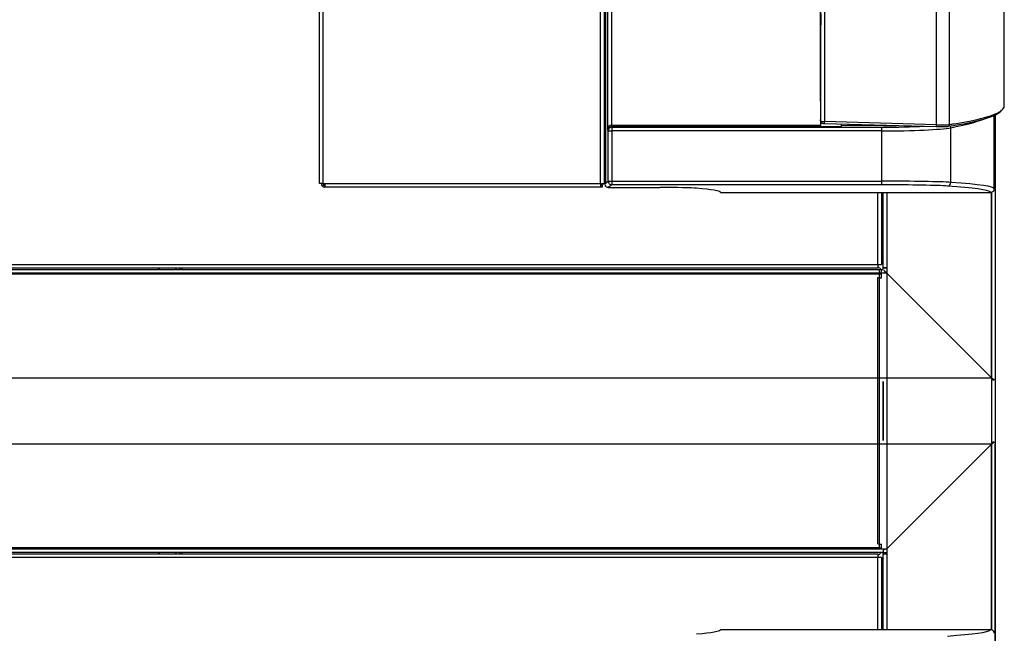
# Model space of a CAD drawing. Header units: millimetres. Extents: x 648 to 8064, y -571 to 3420.
# Tile 76 of 83: x 4028 to 4564, y 2567 to 2902. Entities that reach past the tile are written whole.
import ezdxf

# ---------------------------------------------------------------- set-up
doc = ezdxf.new("R2010")
doc.units = ezdxf.units.MM
doc.header["$MEASUREMENT"] = 0

# ---------------------------------------------------------------- blocks, each defined once
blk = doc.blocks.new('Boven')
for p, q in [((1685.87, 842.64), (1685.87, 1332.64)), ((1687.87, 842.64), (1687.87, 1332.64)), ((1838.87, 842.64), (1838.87, 1332.64)), ((1840.87, 1332.64), (1840.87, 842.64)), ((1841.68, 1332.5), (1841.68, 842.77)), ((1842.9, 871.57), (1842.9, 1303.7)), ((1844.9, 1300.9), (1844.9, 874.37)), ((1958.82, 876.37), (1958.82, 1298.9)), ((1960.89, 1299.01), (1960.89, 876.26)), ((2021.81, 874.55), (2021.81, 1300.72)), ((2028.93, 874.68), (2028.93, 1300.59)), ((2058.77, 884.86), (2058.77, 996.75)), ((1958.62, 895.55), (1958.62, 944.35)), ((1958.81, 934.89), (1958.81, 928.89)), ((1958.81, 928.89), (1958.76, 928.89)), ((1958.76, 910.39), (1958.76, 928.89)), ((1958.81, 910.39), (1958.76, 910.39)), ((1958.81, 904.39), (1958.81, 910.39)), ((1958.76, 904.39), (1958.81, 904.39)), ((1958.76, 887.38), (1958.76, 904.39)), ((1958.62, 895.55), (1958.62, 874.37)), ((1958.76, 895.46), (1958.62, 895.46)), ((1958.81, 887.38), (1958.76, 887.38)), ((1958.81, 877.01), (1958.81, 887.38)), ((2053.28, 839.69), (2053.28, 879.64)), ((2053.87, 879.91), (2053.87, 557.36)), ((2053.87, 879.91), (2053.87, 736.64)), ((2053.87, 879.91), (2053.87, 557.36)), ((1844.9, 874.37), (1844.93, 873.37)), ((1845, 874.37), (1958.62, 874.37)), ((1845, 874.37), (1845, 873.37)), ((1958.62, 874.37), (1958.62, 873.37)), ((1958.76, 877.4), (1958.81, 877.01)), ((1958.76, 876.82), (1958.76, 877.4)), ((1958.76, 877.4), (1958.76, 876.82)), ((1958.82, 876.37), (1958.76, 876.82)), ((1958.77, 876.71), (1958.82, 876.25)), ((1960.82, 875.26), (2021.74, 873.55)), ((2021.81, 874.55), (1960.89, 876.26)), ((1970.01, 875.01), (1970.01, 873.51)), ((1970.08, 873.64), (1970.08, 875)), ((1970.08, 873.64), (1970.08, 875)), ((1993.24, 874.09), (1970.08, 874.03)), ((1973.5, 874.91), (1973.5, 874.04)), ((1975.61, 874.85), (1975.61, 874.05)), ((1989.87, 874.08), (1989.87, 874.45)), ((1991.87, 874.39), (1991.87, 874.09)), ((1992.87, 874.09), (1992.87, 874.36)), ((1992.87, 874.09), (1992.87, 874.36)), ((1992.87, 874.09), (1992.87, 874.36)), ((1994.87, 874.31), (1994.87, 874.1)), ((1994.87, 874.31), (1994.87, 874.1)), ((1994.87, 874.31), (1994.87, 874.1)), ((1843.09, 871.2), (1842.9, 871.57)), ((1843.09, 843.83), (1843.09, 871.2)), ((1843.09, 871.2), (1845.09, 871.2)), ((1845, 873.37), (1845.09, 873.19)), ((1958.62, 873.37), (1845, 873.37)), ((1845.09, 873.19), (1992.12, 873.19)), ((1845.09, 873.19), (1845.09, 871.2)), ((1992.12, 871.2), (1845.09, 871.2)), ((1845.09, 871.2), (1845.09, 843.83)), ((1958.62, 873.51), (1970.01, 873.51)), ((1970.08, 873.64), (1970.01, 873.51)), ((1992.12, 871.2), (1992.12, 873.19)), ((1992.12, 843.83), (1992.12, 871.2)), ((2029.71, 843.17), (2029.71, 872.95)), ((1687.87, 842.64), (1685.87, 842.64)), ((1688.18, 841.9), (1687.5, 841.17)), ((1687.87, 842.64), (1688.87, 842.64)), ((1688.87, 842.64), (1838.87, 842.64)), ((1688.87, 842.64), (1688.87, 840.64)), ((1838.87, 842.64), (1838.87, 840.64)), ((1838.87, 842.64), (1840.87, 842.64)), ((1838.87, 842.45), (1841.57, 842.45)), ((1839.87, 841.64), (1839.87, 842.45)), ((1840.87, 842.77), (1841.68, 842.77)), ((1841.68, 842.77), (1843.09, 843.83)), ((1843.09, 843.83), (1845.09, 843.83)), ((1845.09, 841.83), (1843.15, 840.38)), ((1845.09, 843.83), (1992.12, 843.83)), ((1845.09, 843.83), (1845.09, 841.83)), ((1992.12, 841.83), (1845.09, 841.83)), ((1992.12, 841.83), (1992.12, 843.83)), ((1687.87, 840.9), (1687.87, 840.64)), ((1688.87, 840.64), (1687.87, 840.64)), ((1838.87, 840.64), (1688.87, 840.64)), ((1839.87, 841.64), (1838.87, 841.64)), ((1839.87, 840.64), (1838.87, 840.64)), ((1839.87, 841.64), (1839.87, 840.64)), ((1843.15, 840.38), (1871.12, 840.38)), ((1843.15, 840.38), (1843.15, 840.38)), ((1843.15, 840.38), (1871.12, 840.38)), ((1871.12, 840.38), (1871.12, 840.38)), ((1904.28, 837.69), (2051.28, 837.69)), ((1989.87, 798.39), (1989.87, 837.69)), ((1991.87, 837.69), (1991.87, 798.39)), ((1992.87, 796.89), (1992.87, 837.69)), ((1992.87, 795.64), (1992.87, 837.69)), ((1992.87, 796.64), (1992.87, 837.69)), ((1994.87, 837.69), (1994.87, 796.89)), ((1994.87, 837.69), (1994.87, 793.68)), ((1994.87, 837.69), (1994.87, 796.64)), ((2051.87, 837.8), (2051.87, 599.47)), ((2051.87, 736.68), (2051.87, 837.8)), ((2051.87, 837.8), (2051.87, 599.47)), ((1991.87, 799.83), (1992.87, 798.83)), ((1380.37, 798.39), (1989.87, 798.39)), ((1989.87, 796.39), (1380.37, 796.39)), ((1382.37, 795.64), (1992.87, 795.64)), ((1994.82, 793.64), (1382.37, 793.64)), ((1989.87, 798.39), (1991.87, 798.39)), ((1989.87, 798.39), (1989.87, 796.39)), ((1991.67, 795.64), (1989.87, 797.44)), ((1990.87, 793.39), (1990.87, 795.39)), ((1991.87, 793.14), (1991.87, 795.14)), ((1992.87, 796.89), (1994.87, 796.89)), ((1992.87, 796.64), (1994.87, 796.64)), ((1993.18, 795.37), (1994.64, 793.9)), ((1994.82, 793.64), (1994.64, 793.9)), ((2051.82, 736.64), (1994.82, 793.64)), ((1994.87, 796.89), (1994.87, 789.89)), ((1994.87, 796.64), (1994.87, 789.64)), ((1994.87, 793.68), (2051.87, 736.68)), ((1990.87, 793.39), (1380.87, 793.39)), ((1991.87, 793.14), (1381.87, 793.14)), ((1989.87, 791.39), (1989.87, 791.39)), ((1989.87, 791.39), (1990.87, 791.39)), ((1989.87, 646.39), (1989.87, 791.39)), ((1990.87, 791.39), (1990.87, 793.39)), ((1990.87, 791.14), (1990.87, 791.14)), ((1990.87, 791.14), (1991.87, 791.14)), ((1990.87, 646.14), (1990.87, 791.14)), ((1991.87, 791.14), (1991.87, 793.14)), ((1994.87, 789.89), (1994.87, 647.89)), ((1994.87, 789.64), (1994.87, 647.64)), ((1382.37, 736.64), (2051.82, 736.64)), ((1992.87, 702.64), (1992.87, 734.64)), ((1992.87, 702.64), (1992.87, 734.64)), ((1992.87, 734.64), (1992.87, 702.64)), ((2053.87, 735.64), (2053.28, 735.64)), ((2053.87, 736.64), (2053.87, 735.64)), ((2051.82, 700.64), (1382.37, 700.64)), ((1994.82, 643.64), (2051.82, 700.64)), ((2051.87, 700.59), (1994.87, 643.59)), ((2051.87, 599.47), (2051.87, 700.59)), ((2053.28, 701.64), (2053.87, 701.64)), ((2053.87, 701.64), (2053.87, 700.64)), ((2053.87, 557.36), (2053.87, 700.64)), ((1380.87, 644.39), (1990.87, 644.39)), ((1381.87, 644.14), (1991.87, 644.14)), ((1382.37, 643.64), (1992.82, 643.64)), ((1989.87, 646.39), (1989.87, 646.38)), ((1989.87, 646.38), (1990.87, 646.38)), ((1990.87, 644.39), (1990.87, 646.38)), ((1990.87, 646.14), (1990.87, 646.13)), ((1990.87, 646.13), (1991.87, 646.13)), ((1991.87, 644.14), (1991.87, 646.13)), ((1992.82, 643.64), (1994.82, 643.64)), ((1992.82, 643.64), (1992.82, 641.64)), ((1992.82, 642.79), (1993.67, 643.64)), ((1994.87, 647.89), (1994.87, 640.89)), ((1994.87, 647.64), (1994.87, 640.64)), ((1994.87, 643.59), (1994.87, 641.59)), ((1380.37, 640.89), (1989.87, 640.89)), ((1989.87, 638.89), (1380.37, 638.89)), ((1992.82, 641.64), (1382.37, 641.64)), ((1989.87, 639.83), (1991.67, 641.64)), ((1989.87, 640.89), (1989.87, 638.89)), ((1989.87, 599.58), (1989.87, 638.89)), ((1991.87, 638.89), (1989.87, 638.89)), ((1991.87, 638.89), (1991.87, 599.58)), ((1992.87, 638.44), (1991.87, 637.44)), ((1992.87, 641.59), (1994.87, 641.59)), ((1992.87, 599.58), (1992.87, 641.59)), ((1992.87, 599.58), (1992.87, 640.89)), ((1994.87, 640.89), (1992.87, 640.89)), ((1992.87, 599.58), (1992.87, 640.64)), ((1994.87, 640.64), (1992.87, 640.64)), ((1994.87, 641.59), (1994.87, 599.58)), ((1994.87, 640.89), (1994.87, 599.58)), ((1994.87, 640.64), (1994.87, 599.58)), ((1904.28, 599.58), (2051.28, 599.58))]:
    blk.add_line(p, q)
for centre, radius, start, end in [((1959.66, 876.82), 0.901, 179.7881, 186.6783), ((1844.99, 871.38), 1.99, 89.9305, 91.7981), ((1688.87, 842.64), 2, 180, 226.9205), ((1688.87, 842.64), 1, 180, 226.9204), ((1688.87, 842.64), 1, 226.9205, 270), ((1843.68, 842.77), 2, 179.9739, 180.5232), ((1688.87, 842.64), 2, 226.9205, 270), ((1843.15, 842.38), 2, 201.7555, 269.9738), ((1540.02, 871.68), 95.46, 307.1936, 307.932), ((1540.02, 871.68), 101.46, 311.4515, 312.0873), ((1540.02, 871.68), 103, 312.4147, 313.0296), ((2000.76, 803.14), 11.15, 229.0268, 238.0719), ((2061.28, 742.53), 11.15, 211.9281, 220.9732), ((2045.97, 727.22), 11.15, 49.0268, 58.0719), ((2061.28, 694.74), 11.15, 139.0268, 148.0719), ((2045.97, 710.05), 11.15, 301.9281, 310.9732), ((1540.02, 565.59), 95.46, 52.068, 52.8064), ((1540.02, 565.59), 101.46, 47.9127, 48.5485), ((1540.02, 565.59), 103, 46.9704, 47.5853)]:
    blk.add_arc(centre, radius, start, end)
for centre, major_axis, ratio, start_param, end_param in [((1659.91, 897.05), (-398.86, 12.25), 0.073183, 2.771549, 3.143841), ((1659.88, 896.05), (-397.86, 12.25), 0.073366, 2.75458, 3.088328), ((1844.9, 871.57), (0.14, 2.8), 0.713541, 0.071206, 1.607095), ((1845, 871.36), (-1.34, 2.69), 0.996959, -0.461944, -0.429471), ((1959.56, 877.47), (0.8, 0.07), 0.070157, 2.785934, 3.144179), ((1959.82, 876.37), (0.993, 0.118), 0.997257, 3.023414, 3.141593), ((1960.82, 876.34), (-2, 0.03), 0.036709, 0.00929, 1.606266), ((1960.85, 876.26), (0.028, 1), 0.034886, 3.141593, 4.713368), ((1992.26, 876.05), (-28, 0), 0.069927, 1.605703, 1.850319), ((2021.77, 874.55), (0.028, 1), 0.034886, 3.141593, 4.713368), ((2021.53, 875.07), (-8, 0.22), 0.06421, 1.607431, 2.754049), ((2028, 874.68), (-0.147, 0.989), 0.923722, 2.949308, 4.57617), ((1659.91, 897.05), (-398.86, 12.25), 0.073183, 2.754569, 2.771549), ((2027.83, 872.95), (-0.38, 1.96), 0.93767, 4.534153, 5.037615), ((1662.43, 882.25), (-390.86, 0), 0.069569, 2.792527, 2.969819), ((1844.9, 871.57), (1.96, 0.45), 0.888929, 1.354572, 2.890462), ((1845.09, 871.2), (1.79, 0.89), 0.996959, 1.108853, 2.677215), ((1992.12, 875.85), (38, 0), 0.069927, 4.712389, 5.364739), ((1992.12, 873.85), (40, 0), 0.06643, 4.712389, 5.934119), ((2021.5, 874.08), (-7, 0.22), 0.073366, 1.607963, 2.75458), ((1843.69, 842.78), (1.76, 2.68), 0.555492, 1.930089, 2.036521), ((1845.09, 843.83), (-1.2, 1.6), 0.999049, 0.927837, 2.49772), ((1992.12, 842.83), (40, 0), 0.024877, 0.349066, 1.570796), ((1992.12, 840.83), (38, 0), 0.026186, 0.349066, 1.570796), ((2027.83, 843.17), (0.14, 1.99), 0.939408, 3.218029, 4.779872), ((1662.43, 839.69), (-390.86, 0), 0.026052, 3.141593, 3.490659), ((1871.12, 839.83), (-21, 0), 0.026186, 3.437471, 4.712389), ((1603.28, 837.69), (-301, 0), 0.026186, 3.14896, 3.437471), ((1603.28, 837.69), (-301, 0), 0.026186, 3.141506, 3.14896), ((1662.43, 837.69), (-388.86, 0), 0.026186, 3.168762, 3.490659), ((1662.43, 837.69), (-388.86, 0), 0.026186, 3.141458, 3.168762), ((1603.28, 599.58), (-301, 0), 0.026186, 2.845714, 3.134656), ((1603.28, 599.58), (301, 0), 0.026186, -0.006936, 0.000087), ((1662.43, 599.58), (388.86, 0), 0.026186, -0.349066, -0.027537), ((1662.43, 599.58), (-388.86, 0), 0.026186, 3.114056, 3.141727)]:
    blk.add_ellipse(centre, major_axis=major_axis, ratio=ratio, start_param=start_param, end_param=end_param)
for points, knots in [([(1958.82, 876.25), (1958.85, 876.12), (1958.9, 875.92), (1959.08, 875.68), (1959.26, 875.53), (1959.43, 875.43), (1959.58, 875.38), (1959.75, 875.34), (1959.97, 875.31), (1960.36, 875.28), (1960.66, 875.27), (1960.82, 875.26)], [0, 0, 0, 0, 0.134714, 0.233582, 0.319023, 0.392965, 0.456592, 0.523443, 0.659528, 0.834104, 1, 1, 1, 1]), ([(1841.68, 842.75), (1841.67, 842.74), (1841.64, 842.73), (1841.54, 842.71), (1841.47, 842.7), (1841.24, 842.68), (1841.06, 842.67), (1840.87, 842.67)], [0, 0, 0, 0, 0.2846237, 0.2846237, 0.5692475, 0.5692475, 1, 1, 1, 1]), ([(2053.28, 839.69), (2053.28, 839.56), (2053.27, 839.43), (2053.22, 839.17), (2053.18, 839.04), (2053.08, 838.8), (2053.02, 838.69), (2052.87, 838.47), (2052.79, 838.37), (2052.51, 838.09), (2052.29, 837.94), (2051.81, 837.74), (2051.55, 837.69), (2051.28, 837.69)], [0, 0, 0, 0, 0.125, 0.125, 0.25, 0.25, 0.375, 0.375, 0.5, 0.5, 0.75, 0.75, 1, 1, 1, 1]), ([(1611.08, 795.63), (1611.06, 795.8), (1611.07, 795.97), (1611.09, 796.22), (1611.11, 796.31), (1611.12, 796.39)], [0, 0, 0, 0, 0.665188, 0.665188, 1, 1, 1, 1]), ([(1611.12, 640.88), (1611.11, 640.96), (1611.09, 641.05), (1611.07, 641.3), (1611.07, 641.47), (1611.08, 641.64)], [0, 0, 0, 0, 0.334816, 0.334816, 1, 1, 1, 1]), ([(2053.28, 597.58), (2053.28, 597.71), (2053.27, 597.84), (2053.22, 598.1), (2053.18, 598.23), (2053.08, 598.47), (2053.02, 598.58), (2052.87, 598.8), (2052.79, 598.9), (2052.51, 599.18), (2052.29, 599.33), (2051.81, 599.53), (2051.55, 599.58), (2051.28, 599.58)], [0, 0, 0, 0, 0.125, 0.125, 0.25, 0.25, 0.375, 0.375, 0.5, 0.5, 0.75, 0.75, 1, 1, 1, 1])]:
    blk.add_open_spline(points, degree=3, knots=knots)

msp = doc.modelspace()

# ---------------------------------------------------------------- block references
msp.add_blockref('Boven', (2505.22, 1969.85))

doc.saveas('drawing.dxf')
